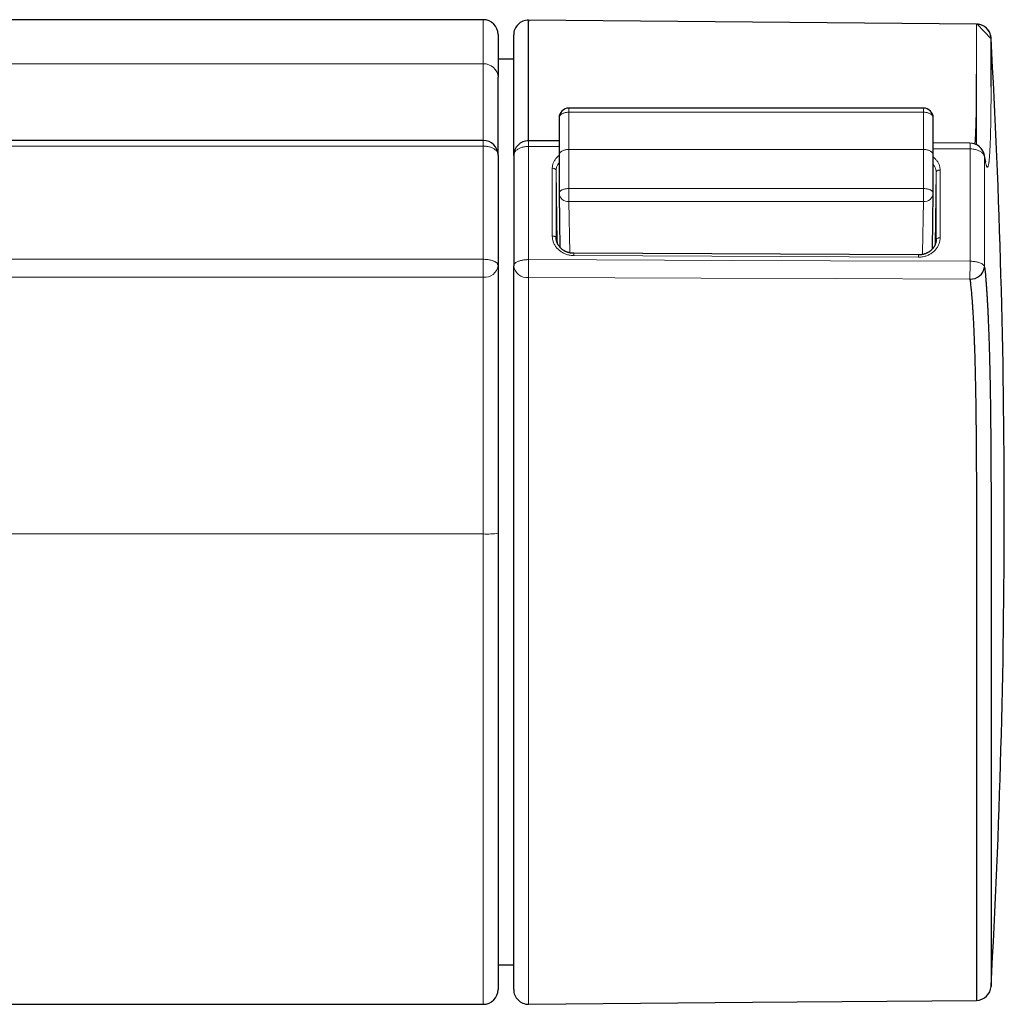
# Model space of a CAD drawing. Header units: millimetres. Extents: x 8 to 717, y 12 to 440.
# Tile 149 of 159: x 443 to 493, y 363 to 413. Entities that reach past the tile are written whole.
import ezdxf

# ---------------------------------------------------------------- set-up
doc = ezdxf.new("R2010")
doc.units = ezdxf.units.MM

msp = doc.modelspace()

# ---------------------------------------------------------------- linework, layer by layer
at = {"color": 7, "linetype": 'Continuous', "lineweight": 30}
for p, q in [((466.505, 413.18), (398.12, 413.18)), ((491.531, 412.957), (491.531, 412.957)), ((467.255, 412.43), (467.255, 410.256)), ((468.045, 411.174), (467.255, 411.174)), ((488.841, 408.689), (470.85, 408.689)), ((470.349, 407.024), (468.799, 407.032)), ((491.203, 406.909), (489.341, 406.919)), ((467.255, 406.302), (467.255, 400.693)), ((468.045, 406.282), (468.045, 400.677)), ((467.255, 405.798), (467.255, 405.798)), ((468.045, 405.779), (468.045, 405.779)), ((489.293, 401.53), (489.341, 404.366)), ((470.203, 402.101), (470.204, 402.093)), ((470.389, 402.064), (470.389, 401.627)), ((489.302, 401.54), (489.302, 402.064)), ((489.485, 402.001), (489.486, 402.01)), ((470.255, 401.891), (470.255, 401.843)), ((488.596, 401.236), (471.096, 401.316)), ((467.255, 387.099), (467.255, 363.93)), ((467.255, 365.187), (468.045, 365.187)), ((393.191, 363.18), (466.505, 363.18)), ((468.802, 363.183), (468.802, 363.183))]:
    msp.add_line(p, q, dxfattribs=at)
at = {"color": 252, "linetype": 'Continuous', "lineweight": 0}
for p, q in [((466.505, 413.18), (466.505, 410.939)), ((400.717, 410.939), (451.408, 410.939)), ((458.102, 410.939), (451.408, 410.939)), ((458.102, 410.939), (466.505, 410.939)), ((470.85, 408.482), (470.85, 408.689)), ((488.841, 408.689), (488.841, 408.482)), ((488.841, 408.482), (470.85, 408.482)), ((466.505, 406.763), (466.505, 401.012)), ((470.349, 406.735), (468.802, 406.743)), ((470.85, 406.587), (488.841, 406.587)), ((491.206, 406.619), (489.341, 406.63)), ((470.203, 405.522), (470.252, 401.849)), ((489.437, 401.759), (489.486, 405.431)), ((470.85, 403.945), (470.85, 404.603)), ((470.85, 404.603), (488.841, 404.603)), ((488.841, 404.603), (488.841, 403.945)), ((488.841, 403.945), (470.85, 403.945)), ((470.85, 403.945), (470.894, 401.338)), ((470.203, 402.089), (470.203, 402.101)), ((470.204, 402.093), (470.208, 402.022)), ((489.483, 401.954), (489.485, 402.001)), ((489.486, 402.01), (489.485, 401.983)), ((488.597, 401.123), (471.097, 401.202)), ((451.409, 387.065), (400.717, 387.065)), ((451.409, 387.065), (458.102, 387.065)), ((466.505, 387.065), (458.102, 387.065)), ((466.505, 387.065), (466.505, 363.18)), ((491.531, 363.382), (491.531, 363.382))]:
    msp.add_line(p, q, dxfattribs=at)
at = {"color": 7, "linetype": 'Continuous', "lineweight": 30, "flags": 128}
for points in [[(491.531, 412.957), (480.164, 413.056), (468.802, 413.155)], [(492.273, 412.247), (492.273, 412.259), (492.271, 412.285), (492.265, 412.327), (492.256, 412.373), (492.247, 412.409), (492.236, 412.444), (492.223, 412.481), (492.208, 412.517), (492.19, 412.553), (492.17, 412.589), (492.148, 412.624), (492.125, 412.657), (492.099, 412.69), (492.071, 412.721), (492.042, 412.75), (492.011, 412.778), (491.978, 412.804), (491.944, 412.829), (491.909, 412.851), (491.872, 412.872), (491.834, 412.89), (491.795, 412.907), (491.751, 412.922), (491.707, 412.935), (491.662, 412.944), (491.617, 412.951), (491.572, 412.956), (491.566, 412.956), (491.564, 412.956), (491.563, 412.956), (491.563, 412.956), (491.563, 412.956), (491.562, 412.956), (491.562, 412.956), (491.562, 412.956), (491.562, 412.956), (491.562, 412.956), (491.562, 412.956), (491.562, 412.956), (491.562, 412.956), (492.275, 412.207)], [(466.505, 407.052), (455.324, 407.052), (424.132, 407.052), (408.536, 407.052), (404.638, 407.052), (402.94, 407.052), (401.85, 407.052), (401.286, 407.051), (400.889, 407.051), (400.718, 407.052)], [(470.35, 404.366), (470.375, 402.895), (470.396, 401.618)], [(468.802, 363.182), (480.164, 363.281), (491.531, 363.381)]]:
    msp.add_lwpolyline(points, dxfattribs=at)
at = {"color": 252, "linetype": 'Continuous', "lineweight": 0, "flags": 128}
for points in [[(470.85, 408.482), (470.81, 408.481), (470.771, 408.478), (470.732, 408.474), (470.694, 408.467), (470.657, 408.459), (470.621, 408.45), (470.587, 408.438), (470.554, 408.425), (470.523, 408.411), (470.494, 408.395), (470.468, 408.378), (470.443, 408.36), (470.422, 408.341), (470.403, 408.321), (470.386, 408.3), (470.373, 408.278), (470.362, 408.256), (470.355, 408.233), (470.351, 408.21), (470.35, 408.189)], [(488.841, 408.482), (488.88, 408.481), (488.919, 408.478), (488.958, 408.474), (488.996, 408.467), (489.033, 408.459), (489.069, 408.45), (489.103, 408.438), (489.136, 408.425), (489.167, 408.411), (489.196, 408.395), (489.222, 408.378), (489.247, 408.36), (489.269, 408.341), (489.288, 408.321), (489.304, 408.3), (489.317, 408.278), (489.328, 408.256), (489.335, 408.233), (489.339, 408.21), (489.341, 408.189)], [(466.505, 407.052), (466.505, 407.052), (466.505, 407.05), (466.505, 407.044), (466.505, 407.036), (466.505, 407.025), (466.505, 407.01), (466.505, 406.993), (466.505, 406.973), (466.505, 406.95), (466.505, 406.925), (466.505, 406.897), (466.505, 406.867), (466.505, 406.834), (466.505, 406.799), (466.505, 406.763)], [(400.717, 406.763), (403.011, 406.763), (411.13, 406.763), (455.43, 406.763), (466.505, 406.763)], [(466.505, 406.763), (466.552, 406.762), (466.599, 406.759), (466.645, 406.754), (466.691, 406.748), (466.737, 406.74), (466.781, 406.73), (466.824, 406.719), (466.866, 406.706), (466.907, 406.691), (466.946, 406.675), (466.983, 406.657), (467.018, 406.638), (467.052, 406.617), (467.083, 406.596), (467.112, 406.573), (467.138, 406.549), (467.162, 406.524), (467.184, 406.498), (467.202, 406.471), (467.218, 406.444), (467.231, 406.416), (467.242, 406.388), (467.249, 406.36), (467.253, 406.331), (467.255, 406.302)], [(468.802, 406.743), (468.754, 406.743), (468.707, 406.74), (468.66, 406.736), (468.614, 406.73), (468.568, 406.722), (468.524, 406.712), (468.48, 406.701), (468.438, 406.688), (468.397, 406.673), (468.357, 406.657), (468.32, 406.639), (468.284, 406.62), (468.251, 406.599), (468.219, 406.578), (468.19, 406.555), (468.163, 406.531), (468.139, 406.506), (468.117, 406.48), (468.098, 406.453), (468.082, 406.426), (468.069, 406.398), (468.059, 406.369), (468.051, 406.341), (468.047, 406.312), (468.045, 406.282)], [(470.35, 406.323), (470.351, 406.344), (470.355, 406.365), (470.362, 406.385), (470.373, 406.405), (470.386, 406.424), (470.403, 406.443), (470.422, 406.461), (470.443, 406.478), (470.468, 406.494), (470.494, 406.51), (470.523, 406.524), (470.554, 406.537), (470.587, 406.548), (470.621, 406.558), (470.657, 406.567), (470.694, 406.574), (470.732, 406.58), (470.771, 406.584), (470.81, 406.586), (470.85, 406.587)], [(488.841, 406.587), (488.88, 406.586), (488.919, 406.584), (488.958, 406.58), (488.996, 406.574), (489.033, 406.567), (489.069, 406.558), (489.103, 406.548), (489.136, 406.537), (489.167, 406.524), (489.196, 406.51), (489.222, 406.494), (489.247, 406.478), (489.269, 406.461), (489.288, 406.443), (489.304, 406.424), (489.317, 406.405), (489.328, 406.385), (489.335, 406.365), (489.34, 406.344), (489.341, 406.323)], [(491.206, 406.619), (491.254, 406.618), (491.303, 406.615), (491.351, 406.61), (491.398, 406.603), (491.445, 406.594), (491.49, 406.583), (491.535, 406.571), (491.577, 406.557), (491.619, 406.541), (491.658, 406.523), (491.696, 406.504), (491.731, 406.484), (491.764, 406.462), (491.795, 406.439), (491.823, 406.414), (491.849, 406.389), (491.872, 406.362), (491.892, 406.335), (491.909, 406.307), (491.923, 406.279), (491.935, 406.249), (491.943, 406.22), (491.948, 406.19)], [(491.948, 406.19), (491.945, 406.234), (491.94, 406.277)], [(470.203, 405.522), (470.201, 405.537), (470.196, 405.551), (470.188, 405.566), (470.176, 405.579), (470.162, 405.591), (470.145, 405.603), (470.125, 405.613), (470.104, 405.621), (470.081, 405.628), (470.056, 405.633), (470.031, 405.636), (470.005, 405.637)], [(489.688, 405.546), (489.661, 405.545), (489.636, 405.542), (489.611, 405.538), (489.587, 405.531), (489.565, 405.523), (489.545, 405.513), (489.528, 405.502), (489.513, 405.489), (489.502, 405.476), (489.493, 405.461), (489.488, 405.446), (489.486, 405.431)], [(470.85, 404.603), (470.81, 404.602), (470.771, 404.6), (470.732, 404.596), (470.694, 404.591), (470.657, 404.585), (470.621, 404.577), (470.587, 404.568), (470.554, 404.558), (470.523, 404.547), (470.494, 404.535), (470.468, 404.522), (470.443, 404.507), (470.422, 404.492), (470.403, 404.477), (470.386, 404.46), (470.373, 404.443), (470.362, 404.426), (470.355, 404.408), (470.351, 404.39), (470.35, 404.374)], [(488.841, 404.603), (488.88, 404.602), (488.919, 404.6), (488.958, 404.596), (488.996, 404.591), (489.033, 404.585), (489.069, 404.577), (489.103, 404.568), (489.136, 404.558), (489.167, 404.547), (489.196, 404.535), (489.222, 404.522), (489.247, 404.507), (489.269, 404.492), (489.288, 404.477), (489.304, 404.46), (489.317, 404.443), (489.328, 404.426), (489.335, 404.408), (489.339, 404.39), (489.341, 404.374)], [(488.795, 401.256), (488.796, 401.333), (488.841, 403.945)], [(470.203, 402.101), (470.201, 402.113), (470.196, 402.125), (470.188, 402.136), (470.176, 402.147), (470.162, 402.157), (470.145, 402.166), (470.125, 402.174), (470.104, 402.181), (470.081, 402.186), (470.056, 402.19), (470.031, 402.192), (470.005, 402.193)], [(489.688, 402.103), (489.661, 402.102), (489.636, 402.1), (489.611, 402.096), (489.587, 402.091), (489.565, 402.084), (489.545, 402.076), (489.528, 402.067), (489.513, 402.057), (489.502, 402.046), (489.493, 402.035), (489.488, 402.023), (489.486, 402.01)], [(400.717, 401.012), (403.132, 401.012), (411.131, 401.012), (455.43, 401.012), (466.505, 401.012)], [(466.505, 400.104), (466.505, 400.135), (466.505, 400.168), (466.505, 400.204), (466.505, 400.241), (466.505, 400.28), (466.505, 400.321), (466.505, 400.363), (466.505, 400.407), (466.505, 400.451), (466.505, 400.497), (466.505, 400.544), (466.505, 400.591), (466.505, 400.639), (466.505, 400.687), (466.505, 400.734), (466.505, 400.782), (466.505, 400.83), (466.505, 400.876), (466.505, 400.922), (466.505, 400.968), (466.505, 401.012)], [(466.505, 401.012), (466.552, 401.011), (466.599, 401.009), (466.645, 401.006), (466.691, 401.002), (466.737, 400.996), (466.781, 400.989), (466.824, 400.981), (466.866, 400.972), (466.907, 400.962), (466.946, 400.951), (466.983, 400.939), (467.018, 400.925), (467.052, 400.911), (467.083, 400.896), (467.112, 400.88), (467.138, 400.864), (467.162, 400.847), (467.184, 400.829), (467.202, 400.811), (467.218, 400.792), (467.231, 400.773), (467.242, 400.753), (467.249, 400.733), (467.253, 400.713), (467.255, 400.693)], [(468.045, 400.677), (468.047, 400.697), (468.051, 400.717), (468.059, 400.737), (468.069, 400.756), (468.082, 400.776), (468.098, 400.795), (468.117, 400.813), (468.139, 400.831), (468.163, 400.848), (468.19, 400.865), (468.219, 400.881), (468.251, 400.896), (468.284, 400.91), (468.32, 400.923), (468.357, 400.935), (468.397, 400.946), (468.438, 400.956), (468.48, 400.965), (468.524, 400.973), (468.568, 400.98), (468.614, 400.985), (468.66, 400.99), (468.707, 400.993), (468.754, 400.994), (468.802, 400.995)], [(468.802, 400.995), (479.154, 400.958), (484.129, 400.941), (491.206, 400.916)], [(491.948, 400.619), (491.943, 400.64), (491.935, 400.66), (491.923, 400.68), (491.909, 400.7), (491.892, 400.719), (491.872, 400.738), (491.849, 400.756), (491.823, 400.774), (491.795, 400.791), (491.764, 400.807), (491.731, 400.822), (491.696, 400.836), (491.658, 400.849), (491.619, 400.861), (491.577, 400.872), (491.535, 400.882), (491.49, 400.891), (491.445, 400.898), (491.398, 400.904), (491.351, 400.909), (491.303, 400.913), (491.254, 400.915), (491.206, 400.916)], [(468.797, 400.088), (477.561, 400.057), (484.381, 400.033), (491.201, 400.008)]]:
    msp.add_lwpolyline(points, dxfattribs=at)
at = {"color": 7, "linetype": 'Continuous', "lineweight": 30}
for centre, radius, start, end in [((466.505, 412.43), 0.75, 0, 90), ((468.795, 412.405), 0.75, 89.5007, 179.9945), ((491.525, 412.207), 0.75, 3.1559, 89.5002), ((61.096, 388.172), 431.849, 356.80328, 3.19605), ((470.85, 408.189), 0.5, 90, 179.9992), ((488.841, 408.189), 0.5, 0.0008, 90), ((466.505, 406.302), 0.75, 0, 90), ((468.795, 406.282), 0.75, 89.6842, 180), ((491.199, 406.159), 0.75, 9.0009, 89.6841), ((470.85, 404.374), 0.5, 180.0007, 180.9713), ((488.841, 404.374), 0.5, 359.0287, 359.9993), ((491.236, 400.727), 0.72, 267.2116, 351.3349), ((491.524, 364.131), 0.75, 270.5003, 356.893), ((466.505, 363.93), 0.75, 270, 0), ((468.795, 363.932), 0.75, 180.1043, 270.4999)]:
    msp.add_arc(centre, radius, start, end, dxfattribs=at)
at = {"color": 252, "linetype": 'Continuous', "lineweight": 0}
for centre, radius, start, end in [((466.537, 410.221), 0.719, 2.8519, 92.5205), ((461.459, 406.826), 7.343, 359.3533, 1.6089), ((483.841, 406.702), 7.365, 359.3537, 1.6068), ((470.814, 404.411), 0.467, 185.5845, 274.3324), ((488.876, 404.411), 0.467, 265.6676, 354.4155), ((468.014, 401.236), 3.083, 359.3673, 1.4821), ((485.781, 401.159), 2.817, 359.2669, 1.5816), ((466.576, 400.786), 0.686, 264.0764, 352.2219), ((468.723, 400.767), 0.683, 187.5959, 276.2276), ((394.159, 400.948), 74.643, 359.3396, 0.0358), ((416.543, 400.869), 74.663, 359.33978, 0.03612), ((466.695, 391.236), 4.175, 267.3931, 277.7098)]:
    msp.add_arc(centre, radius, start, end, dxfattribs=at)
for centre, major_axis, ratio, start_param, end_param in [((468.795, 388.22), (0.003, 30.139), 0.000187, 5.150101, 5.374272), ((470.212, 388.213), (-0.108, 30.139), 0.005864, 0.954387, 1.088458), ((470.412, 388.214), (-0.109, 29.939), 0.005953, 0.954386, 1.088457), ((489.477, 388.125), (0.11, 30.138), 0.005963, 5.194673, 5.328745), ((489.277, 388.126), (0.109, 29.938), 0.005953, 5.194673, 5.328745)]:
    msp.add_ellipse(centre, major_axis=major_axis, ratio=ratio, start_param=start_param, end_param=end_param, dxfattribs=at)
at = {"color": 7, "linetype": 'Continuous', "lineweight": 30}
for points, knots in [([(468.801, 407.032), (468.801, 407.037), (468.801, 407.077), (468.801, 407.158), (468.801, 407.278), (468.801, 407.404), (468.801, 407.55), (468.801, 407.717), (468.801, 407.905), (468.801, 408.104), (468.801, 408.313), (468.801, 408.531), (468.801, 408.784), (468.801, 409.071), (468.802, 409.391), (468.802, 409.71), (468.802, 409.989), (468.802, 410.23), (468.802, 410.432), (468.802, 410.631), (468.802, 410.824), (468.802, 411.011), (468.802, 411.192), (468.802, 411.365), (468.802, 411.53), (468.802, 411.687), (468.802, 411.837), (468.802, 411.979), (468.802, 412.114), (468.802, 412.243), (468.802, 412.366), (468.802, 412.479), (468.802, 412.584), (468.802, 412.681), (468.802, 412.771), (468.802, 412.854), (468.802, 412.929), (468.802, 412.993), (468.802, 413.047), (468.802, 413.09), (468.802, 413.123), (468.802, 413.145), (468.802, 413.156), (468.802, 413.156), (468.802, 413.146), (468.802, 413.124), (468.802, 413.104), (468.802, 413.088), (468.802, 413.087)], [0, 0, 0, 0, 0.002061, 0.017524, 0.03299, 0.048458, 0.063923, 0.084526, 0.10513, 0.125734, 0.147948, 0.170163, 0.192378, 0.224207, 0.256037, 0.287865, 0.319693, 0.340927, 0.362165, 0.383403, 0.404639, 0.425871, 0.447101, 0.468356, 0.489619, 0.510885, 0.532151, 0.553413, 0.574668, 0.596782, 0.618903, 0.641029, 0.663154, 0.685275, 0.707389, 0.731611, 0.755839, 0.780066, 0.804289, 0.828511, 0.852739, 0.876966, 0.901189, 0.925411, 0.949639, 0.973866, 0.998089, 1, 1, 1, 1]), ([(468.045, 406.285), (468.045, 406.298), (468.045, 406.347), (468.045, 406.439), (468.045, 406.562), (468.045, 406.692), (468.045, 406.843), (468.045, 407.016), (468.045, 407.211), (468.045, 407.417), (468.045, 407.634), (468.045, 407.86), (468.045, 408.116), (468.045, 408.401), (468.045, 408.715), (468.045, 409.027), (468.045, 409.3), (468.045, 409.536), (468.045, 409.735), (468.045, 409.93), (468.045, 410.12), (468.045, 410.304), (468.045, 410.482), (468.045, 410.652), (468.045, 410.814), (468.045, 410.969), (468.045, 411.116), (468.045, 411.255), (468.045, 411.389), (468.045, 411.515), (468.045, 411.635), (468.045, 411.747), (468.045, 411.85), (468.045, 411.944), (468.045, 412.032), (468.045, 412.113), (468.045, 412.186), (468.045, 412.248), (468.045, 412.301), (468.045, 412.342), (468.045, 412.374), (468.045, 412.395), (468.045, 412.405), (468.045, 412.404), (468.045, 412.404)], [0, 0, 0, 0, 0.006272, 0.023966, 0.041664, 0.059364, 0.07706, 0.100637, 0.124215, 0.147792, 0.173187, 0.198583, 0.223979, 0.258301, 0.292624, 0.326947, 0.361268, 0.384165, 0.407066, 0.429968, 0.452867, 0.475762, 0.498654, 0.521576, 0.544505, 0.567438, 0.590371, 0.613301, 0.636222, 0.660058, 0.683903, 0.707753, 0.731602, 0.755447, 0.779283, 0.805163, 0.831048, 0.856933, 0.882812, 0.908692, 0.934577, 0.960462, 0.986341, 1, 1, 1, 1]), ([(492.273, 409.762), (492.273, 409.816), (492.273, 409.943), (492.273, 410.134), (492.273, 410.334), (492.273, 410.524), (492.273, 410.705), (492.273, 410.875), (492.273, 411.037), (492.273, 411.188), (492.273, 411.33), (492.273, 411.461), (492.273, 411.583), (492.273, 411.695), (492.273, 411.791), (492.273, 411.875), (492.273, 411.946), (492.273, 412.01), (492.273, 412.067), (492.273, 412.118), (492.273, 412.163), (492.273, 412.194), (492.273, 412.205), (492.273, 412.208)], [0, 0, 0, 0, 0.03809, 0.089693, 0.141308, 0.192922, 0.244525, 0.296129, 0.347743, 0.399357, 0.450961, 0.502564, 0.554178, 0.605793, 0.657396, 0.701659, 0.745933, 0.79021, 0.834484, 0.878748, 0.930352, 0.981967, 1, 1, 1, 1]), ([(467.255, 406.305), (467.255, 406.331), (467.255, 406.392), (467.255, 406.496), (467.255, 406.613), (467.255, 406.75), (467.255, 406.908), (467.255, 407.086), (467.255, 407.276), (467.255, 407.476), (467.255, 407.685), (467.255, 407.915), (467.255, 408.166), (467.255, 408.436), (467.255, 408.706), (467.255, 408.976), (467.255, 409.243), (467.255, 409.506), (467.255, 409.764), (467.255, 410.016), (467.255, 410.176), (467.255, 410.256)], [0, 0, 0, 0, 0.027302, 0.062847, 0.098394, 0.133935, 0.181287, 0.228644, 0.275999, 0.327064, 0.37813, 0.429196, 0.492617, 0.556054, 0.619497, 0.682938, 0.746372, 0.809792, 0.873199, 0.936597, 1, 1, 1, 1]), ([(491.531, 406.83), (491.531, 406.831), (491.531, 406.946), (491.531, 407.167), (491.531, 407.493), (491.531, 407.811), (491.531, 408.12), (491.531, 408.42), (491.531, 408.712), (491.531, 408.995), (491.531, 409.269), (491.531, 409.521), (491.531, 409.753), (491.531, 409.966), (491.531, 410.172), (491.531, 410.319), (491.531, 410.395), (491.531, 410.407)], [0, 0, 0, 0, 0.000596, 0.079945, 0.159292, 0.238657, 0.318022, 0.397369, 0.476717, 0.556082, 0.635448, 0.714796, 0.782857, 0.850934, 0.919017, 0.987094, 1, 1, 1, 1]), ([(470.349, 408.189), (470.349, 408.153), (470.349, 408.04), (470.349, 407.851), (470.349, 407.62), (470.349, 407.388), (470.349, 407.155), (470.349, 406.92), (470.349, 406.683), (470.349, 406.485), (470.349, 406.365), (470.349, 406.325)], [0, 0, 0, 0, 0.060381, 0.185636, 0.310911, 0.4362, 0.561502, 0.686811, 0.812123, 0.937434, 1, 1, 1, 1]), ([(489.341, 406.326), (489.341, 406.327), (489.341, 406.408), (489.341, 406.569), (489.341, 406.806), (489.341, 407.042), (489.341, 407.276), (489.341, 407.509), (489.341, 407.74), (489.341, 407.967), (489.341, 408.116), (489.341, 408.189)], [0, 0, 0, 0, 0.002225, 0.12751, 0.25281, 0.378118, 0.503432, 0.628746, 0.754056, 0.879358, 1, 1, 1, 1]), ([(470.349, 406.326), (470.349, 406.324), (470.349, 406.243), (470.349, 406.082), (470.349, 405.841), (470.349, 405.598), (470.349, 405.354), (470.349, 405.109), (470.349, 404.862), (470.349, 404.618), (470.349, 404.454), (470.349, 404.374)], [0, 0, 0, 0, 0.002178, 0.127417, 0.252669, 0.37793, 0.503196, 0.628463, 0.753724, 0.878978, 1, 1, 1, 1]), ([(489.341, 404.374), (489.341, 404.414), (489.341, 404.537), (489.341, 404.742), (489.341, 404.989), (489.341, 405.235), (489.341, 405.479), (489.341, 405.722), (489.341, 405.964), (489.341, 406.165), (489.341, 406.285), (489.341, 406.326)], [0, 0, 0, 0, 0.060011, 0.185215, 0.31044, 0.435681, 0.560934, 0.686195, 0.81146, 0.936723, 1, 1, 1, 1]), ([(491.991, 405.995), (491.993, 405.992), (491.998, 405.979), (491.999, 405.974), (491.997, 405.982), (491.989, 406.013), (491.977, 406.067), (491.961, 406.15), (491.948, 406.222), (491.941, 406.271), (491.94, 406.277)], [0, 0, 0, 0, 0.037001, 0.144653, 0.271365, 0.41992, 0.588027, 0.77595, 0.972741, 1, 1, 1, 1]), ([(471.096, 401.316), (471.082, 401.316), (471.052, 401.317), (471.006, 401.32), (470.959, 401.326), (470.912, 401.333), (470.865, 401.344), (470.82, 401.356), (470.775, 401.37), (470.731, 401.387), (470.687, 401.406), (470.645, 401.427), (470.603, 401.45), (470.564, 401.474), (470.526, 401.5), (470.49, 401.528), (470.456, 401.557), (470.424, 401.588), (470.394, 401.62), (470.365, 401.654), (470.339, 401.689), (470.314, 401.726), (470.292, 401.763), (470.272, 401.802), (470.255, 401.841), (470.24, 401.881), (470.227, 401.921), (470.217, 401.962), (470.21, 402.003), (470.205, 402.044), (470.203, 402.074), (470.203, 402.091), (470.203, 402.093)], [0, 0, 0, 0, 0.029603, 0.063541, 0.09742, 0.131216, 0.164836, 0.198222, 0.23194, 0.265998, 0.300308, 0.334771, 0.369287, 0.403729, 0.437985, 0.471966, 0.505596, 0.539284, 0.573593, 0.608085, 0.642739, 0.67753, 0.712433, 0.747425, 0.782485, 0.817598, 0.852753, 0.887948, 0.923265, 0.958619, 0.994074, 1, 1, 1, 1]), ([(489.485, 402.001), (489.485, 401.989), (489.485, 401.963), (489.48, 401.923), (489.474, 401.882), (489.464, 401.841), (489.452, 401.801), (489.438, 401.761), (489.421, 401.722), (489.402, 401.683), (489.38, 401.645), (489.356, 401.609), (489.329, 401.573), (489.301, 401.539), (489.27, 401.506), (489.238, 401.475), (489.204, 401.446), (489.169, 401.418), (489.131, 401.392), (489.092, 401.368), (489.052, 401.345), (489.01, 401.325), (488.966, 401.306), (488.922, 401.289), (488.877, 401.275), (488.831, 401.263), (488.784, 401.253), (488.737, 401.245), (488.69, 401.24), (488.643, 401.237), (488.611, 401.237), (488.596, 401.236)], [0, 0, 0, 0, 0.030881, 0.0667158, 0.102453, 0.1380256, 0.1735001, 0.2083898, 0.2435406, 0.2788784, 0.3143204, 0.3497755, 0.3851145, 0.4202391, 0.4550559, 0.4894798, 0.5236892, 0.5573657, 0.5916657, 0.6260262, 0.6604214, 0.6948178, 0.7291793, 0.7634773, 0.7976872, 0.8317899, 0.865786, 0.8995936, 0.9334857, 0.9673987, 1, 1, 1, 1]), ([(467.255, 400.693), (467.255, 400.656), (467.255, 400.58), (467.255, 400.461), (467.255, 400.337), (467.255, 400.204), (467.255, 400.061), (467.255, 399.907), (467.255, 399.748), (467.255, 399.585), (467.255, 399.415), (467.255, 399.24), (467.255, 399.058), (467.255, 398.874), (467.255, 398.685), (467.255, 398.507), (467.255, 398.34), (467.255, 398.185), (467.255, 398.028), (467.255, 397.838), (467.255, 397.614), (467.255, 397.356), (467.255, 397.095), (467.255, 396.833), (467.255, 396.57), (467.255, 396.306), (467.255, 396.041), (467.255, 395.741), (467.255, 395.405), (467.255, 395.035), (467.255, 394.645), (467.255, 394.236), (467.255, 393.807), (467.255, 393.378), (467.255, 392.95), (467.255, 392.426), (467.255, 391.807), (467.255, 391.093), (467.255, 390.438), (467.255, 389.842), (467.255, 389.304), (467.255, 388.766), (467.255, 388.219), (467.255, 387.663), (467.255, 387.287), (467.255, 387.099)], [0, 0, 0, 0, 0.012653, 0.025306, 0.038016, 0.050725, 0.064948, 0.079185, 0.093427, 0.107665, 0.121889, 0.136589, 0.151302, 0.166021, 0.180736, 0.195439, 0.207138, 0.218837, 0.230561, 0.242285, 0.26106, 0.279843, 0.298629, 0.317406, 0.336162, 0.354923, 0.373685, 0.392442, 0.418458, 0.444477, 0.470494, 0.500489, 0.530488, 0.560491, 0.590496, 0.620495, 0.670455, 0.720416, 0.770377, 0.80802, 0.845664, 0.883306, 0.920948, 0.960469, 1, 1, 1, 1]), ([(468.045, 363.933), (468.045, 363.933), (468.045, 363.935), (468.045, 363.948), (468.045, 363.97), (468.045, 363.998), (468.045, 364.033), (468.045, 364.077), (468.045, 364.13), (468.045, 364.196), (468.045, 364.275), (468.045, 364.365), (468.045, 364.465), (468.045, 364.574), (468.045, 364.695), (468.045, 364.825), (468.045, 364.965), (468.045, 365.115), (468.045, 365.275), (468.045, 365.445), (468.045, 365.616), (468.045, 365.786), (468.045, 365.955), (468.045, 366.131), (468.045, 366.314), (468.045, 366.514), (468.045, 366.733), (468.045, 366.972), (468.045, 367.22), (468.045, 367.476), (468.045, 367.742), (468.045, 368.017), (468.045, 368.3), (468.045, 368.592), (468.045, 368.892), (468.045, 369.201), (468.045, 369.517), (468.045, 369.826), (468.045, 370.127), (468.045, 370.417), (468.045, 370.713), (468.045, 371.015), (468.045, 371.338), (468.045, 371.686), (468.045, 372.057), (468.045, 372.435), (468.045, 372.821), (468.045, 373.212), (468.045, 373.61), (468.045, 374.015), (468.045, 374.425), (468.045, 374.842), (468.045, 375.264), (468.045, 375.691), (468.045, 376.104), (468.045, 376.5), (468.045, 376.879), (468.045, 377.262), (468.045, 377.648), (468.045, 378.059), (468.045, 378.495), (468.045, 378.958), (468.045, 379.424), (468.045, 379.894), (468.045, 380.367), (468.045, 380.844), (468.045, 381.325), (468.045, 381.808), (468.045, 382.293), (468.045, 382.782), (468.045, 383.272), (468.045, 383.741), (468.045, 384.189), (468.045, 384.614), (468.045, 385.041), (468.045, 385.468), (468.045, 385.901), (468.045, 386.338), (468.045, 386.779), (468.045, 387.222), (468.045, 387.664), (468.045, 388.143), (468.045, 388.659), (468.045, 389.212), (468.045, 389.765), (468.045, 390.382), (468.045, 391.062), (468.045, 391.807), (468.045, 392.459), (468.045, 393.02), (468.045, 393.488), (468.045, 393.917), (468.045, 394.307), (468.045, 394.658), (468.045, 395.009), (468.045, 395.36), (468.045, 395.712), (468.045, 396.065), (468.045, 396.417), (468.045, 396.74), (468.045, 397.035), (468.045, 397.302), (468.045, 397.566), (468.045, 397.812), (468.045, 398.04), (468.045, 398.249), (468.045, 398.456), (468.045, 398.659), (468.045, 398.862), (468.045, 399.064), (468.045, 399.264), (468.045, 399.459), (468.045, 399.651), (468.045, 399.838), (468.045, 400.02), (468.045, 400.196), (468.045, 400.364), (468.045, 400.525), (468.045, 400.626), (468.045, 400.677)], [0, 0, 0, 0, 0.00861, 0.018397, 0.026791, 0.035187, 0.043584, 0.05198, 0.060375, 0.070165, 0.079957, 0.08975, 0.09954, 0.109331, 0.119123, 0.128916, 0.138706, 0.148496, 0.158289, 0.168081, 0.177872, 0.18627, 0.19467, 0.203071, 0.211471, 0.21987, 0.229657, 0.239446, 0.249236, 0.259023, 0.26881, 0.2786, 0.288389, 0.298176, 0.307964, 0.317753, 0.327542, 0.33733, 0.345725, 0.354122, 0.36252, 0.370918, 0.379313, 0.389098, 0.398885, 0.408672, 0.418458, 0.428243, 0.43803, 0.447817, 0.457603, 0.467388, 0.477175, 0.486962, 0.496747, 0.50514, 0.513535, 0.52193, 0.530325, 0.538717, 0.548505, 0.558295, 0.568084, 0.577872, 0.58766, 0.597449, 0.607239, 0.617027, 0.626814, 0.636604, 0.646394, 0.656181, 0.664576, 0.672974, 0.681372, 0.689769, 0.698164, 0.706794, 0.715426, 0.724059, 0.732692, 0.741323, 0.752102, 0.762882, 0.773662, 0.784442, 0.798965, 0.813487, 0.828009, 0.837139, 0.846268, 0.855398, 0.862247, 0.869098, 0.875948, 0.882797, 0.889734, 0.896674, 0.903612, 0.910548, 0.915903, 0.92126, 0.926617, 0.931972, 0.936334, 0.940699, 0.945065, 0.949429, 0.95379, 0.958326, 0.962865, 0.967403, 0.971938, 0.976601, 0.981269, 0.985937, 0.990599, 0.995295, 1, 1, 1, 1]), ([(491.948, 400.619), (491.952, 400.575), (491.961, 400.486), (491.976, 400.341), (491.99, 400.184), (492.004, 400.016), (492.018, 399.841), (492.032, 399.657), (492.045, 399.466), (492.058, 399.267), (492.071, 399.062), (492.083, 398.859), (492.093, 398.657), (492.104, 398.457), (492.114, 398.254), (492.123, 398.048), (492.133, 397.821), (492.143, 397.573), (492.153, 397.301), (492.163, 397.028), (492.172, 396.735), (492.182, 396.422), (492.191, 396.09), (492.2, 395.757), (492.208, 395.423), (492.215, 395.088), (492.222, 394.752), (492.228, 394.417), (492.234, 394.04), (492.24, 393.621), (492.246, 393.16), (492.252, 392.611), (492.258, 391.973), (492.264, 391.246), (492.267, 390.519), (492.27, 389.792), (492.272, 389.065), (492.273, 388.435), (492.273, 387.902), (492.273, 387.465), (492.274, 387.029), (492.274, 386.593), (492.273, 386.137), (492.273, 385.661), (492.273, 385.165), (492.273, 384.671), (492.273, 384.179), (492.273, 383.688), (492.273, 383.199), (492.273, 382.712), (492.273, 382.227), (492.273, 381.745), (492.273, 381.266), (492.273, 380.79), (492.273, 380.339), (492.273, 379.914), (492.273, 379.513), (492.273, 379.115), (492.273, 378.72), (492.273, 378.307), (492.273, 377.875), (492.273, 377.427), (492.273, 376.983), (492.273, 376.543), (492.273, 376.109), (492.273, 375.68), (492.273, 375.257), (492.273, 374.838), (492.273, 374.426), (492.273, 374.02), (492.273, 373.619), (492.273, 373.244), (492.273, 372.892), (492.273, 372.564), (492.273, 372.241), (492.273, 371.922), (492.273, 371.592), (492.273, 371.25), (492.273, 370.899), (492.273, 370.555), (492.273, 370.219), (492.273, 369.89), (492.273, 369.569), (492.273, 369.256), (492.273, 368.952), (492.273, 368.655), (492.273, 368.367), (492.273, 368.088), (492.273, 367.829), (492.273, 367.591), (492.273, 367.372), (492.273, 367.16), (492.273, 366.954), (492.273, 366.744), (492.273, 366.531), (492.273, 366.317), (492.273, 366.112), (492.273, 365.916), (492.273, 365.73), (492.273, 365.554), (492.273, 365.387), (492.273, 365.231), (492.273, 365.084), (492.273, 364.947), (492.273, 364.819), (492.273, 364.708), (492.273, 364.61), (492.273, 364.525), (492.273, 364.448), (492.273, 364.378), (492.273, 364.312), (492.273, 364.252), (492.273, 364.199), (492.273, 364.156), (492.273, 364.123), (492.273, 364.101), (492.273, 364.09), (492.273, 364.09), (492.273, 364.09)], [0, 0, 0, 0, 0.004158, 0.008321, 0.01289, 0.017463, 0.022036, 0.026605, 0.031308, 0.036016, 0.040724, 0.045428, 0.04976, 0.054094, 0.058431, 0.062767, 0.067099, 0.072633, 0.07817, 0.083708, 0.089243, 0.095846, 0.102452, 0.109058, 0.115662, 0.122258, 0.128856, 0.135454, 0.142051, 0.151081, 0.160113, 0.169144, 0.183406, 0.197669, 0.211932, 0.226194, 0.240457, 0.254719, 0.263286, 0.271854, 0.280421, 0.288988, 0.297553, 0.307335, 0.317119, 0.326902, 0.336684, 0.346465, 0.356249, 0.366032, 0.375814, 0.385595, 0.395379, 0.405163, 0.414944, 0.423336, 0.431729, 0.440124, 0.448517, 0.456909, 0.46669, 0.476472, 0.486255, 0.496036, 0.505816, 0.515599, 0.525382, 0.535162, 0.544943, 0.554726, 0.564508, 0.574289, 0.582678, 0.59107, 0.599462, 0.607853, 0.616243, 0.626026, 0.635812, 0.645598, 0.655382, 0.665165, 0.674951, 0.684737, 0.694521, 0.704304, 0.71409, 0.723876, 0.73366, 0.742052, 0.750446, 0.758841, 0.767235, 0.775627, 0.785413, 0.795201, 0.804988, 0.814774, 0.82456, 0.834347, 0.844135, 0.853921, 0.863706, 0.873494, 0.883282, 0.893067, 0.901461, 0.909857, 0.918253, 0.926649, 0.935042, 0.944824, 0.954607, 0.96439, 0.974172, 0.983953, 0.993736, 1, 1, 1, 1]), ([(491.201, 400.008), (491.206, 399.97), (491.215, 399.894), (491.229, 399.769), (491.244, 399.633), (491.259, 399.488), (491.273, 399.336), (491.287, 399.178), (491.3, 399.012), (491.314, 398.84), (491.326, 398.663), (491.339, 398.47), (491.352, 398.26), (491.365, 398.033), (491.377, 397.802), (491.389, 397.566), (491.4, 397.325), (491.41, 397.08), (491.42, 396.833), (491.429, 396.562), (491.439, 396.267), (491.449, 395.948), (491.457, 395.628), (491.466, 395.271), (491.475, 394.878), (491.484, 394.448), (491.491, 394.014), (491.498, 393.576), (491.504, 393.134), (491.51, 392.595), (491.516, 391.959), (491.521, 391.227), (491.525, 390.494), (491.528, 389.762), (491.53, 389.029), (491.531, 388.394), (491.531, 387.856), (491.531, 387.416), (491.531, 386.977), (491.531, 386.537), (491.531, 386.074), (491.531, 385.587), (491.531, 385.077), (491.531, 384.569), (491.531, 384.062), (491.531, 383.556), (491.531, 383.053), (491.531, 382.552), (491.531, 382.053), (491.531, 381.557), (491.531, 381.063), (491.531, 380.573), (491.531, 380.109), (491.531, 379.671), (491.531, 379.259), (491.531, 378.849), (491.531, 378.442), (491.531, 378.017), (491.531, 377.572), (491.531, 377.111), (491.531, 376.654), (491.531, 376.202), (491.531, 375.755), (491.531, 375.313), (491.531, 374.877), (491.531, 374.446), (491.531, 374.022), (491.531, 373.603), (491.531, 373.191), (491.531, 372.805), (491.531, 372.443), (491.531, 372.105), (491.531, 371.772), (491.531, 371.445), (491.531, 371.104), (491.531, 370.753), (491.531, 370.391), (491.531, 370.037), (491.531, 369.691), (491.531, 369.353), (491.531, 369.022), (491.531, 368.7), (491.531, 368.387), (491.531, 368.081), (491.531, 367.785), (491.531, 367.497), (491.531, 367.231), (491.531, 366.986), (491.531, 366.761), (491.531, 366.542), (491.531, 366.33), (491.531, 366.114), (491.531, 365.895), (491.531, 365.674), (491.531, 365.463), (491.531, 365.262), (491.531, 365.07), (491.531, 364.889), (491.531, 364.717), (491.531, 364.556), (491.531, 364.405), (491.531, 364.264), (491.531, 364.133), (491.531, 364.018), (491.531, 363.918), (491.531, 363.83), (491.531, 363.75), (491.531, 363.678), (491.531, 363.61), (491.531, 363.548), (491.531, 363.494), (491.531, 363.45), (491.531, 363.416), (491.531, 363.394), (491.531, 363.382), (491.531, 363.382), (491.531, 363.382)], [0, 0, 0, 0, 0.003558, 0.007116, 0.011037, 0.014961, 0.018886, 0.022806, 0.026843, 0.030883, 0.034924, 0.038961, 0.043812, 0.048668, 0.053524, 0.058376, 0.063335, 0.068297, 0.073259, 0.078219, 0.084508, 0.090799, 0.097092, 0.103382, 0.111758, 0.120136, 0.128513, 0.137117, 0.145721, 0.154326, 0.168582, 0.182838, 0.197095, 0.211351, 0.225608, 0.239864, 0.248426, 0.256991, 0.265555, 0.274118, 0.282679, 0.292667, 0.302657, 0.312647, 0.322634, 0.332622, 0.342612, 0.352601, 0.362589, 0.372576, 0.382566, 0.392556, 0.402543, 0.411112, 0.419682, 0.428253, 0.436824, 0.445392, 0.455379, 0.465367, 0.475356, 0.485342, 0.495329, 0.505317, 0.515306, 0.525292, 0.535279, 0.545267, 0.555256, 0.565242, 0.573808, 0.582376, 0.590945, 0.599513, 0.608079, 0.618068, 0.62806, 0.638052, 0.648041, 0.658031, 0.668023, 0.678015, 0.688004, 0.697994, 0.707985, 0.717977, 0.727967, 0.736536, 0.745107, 0.753678, 0.762249, 0.770818, 0.780809, 0.790803, 0.800797, 0.810788, 0.82078, 0.830773, 0.840767, 0.850758, 0.86075, 0.870744, 0.880737, 0.890729, 0.899299, 0.907871, 0.916444, 0.925016, 0.933587, 0.943574, 0.953563, 0.963552, 0.973539, 0.983526, 0.993515, 1, 1, 1, 1])]:
    msp.add_open_spline(points, degree=3, knots=knots, dxfattribs=at)
at = {"color": 252, "linetype": 'Continuous', "lineweight": 0}
for points, knots in [([(491.531, 412.957), (491.531, 412.956), (491.531, 412.955), (491.531, 412.94), (491.531, 412.914), (491.531, 412.878), (491.531, 412.832), (491.531, 412.775), (491.531, 412.71), (491.531, 412.64), (491.531, 412.566), (491.531, 412.484), (491.531, 412.394), (491.531, 412.296), (491.531, 412.19), (491.531, 412.071), (491.531, 411.941), (491.531, 411.796), (491.531, 411.642), (491.531, 411.479), (491.531, 411.309), (491.531, 411.13), (491.531, 410.943), (491.531, 410.749), (491.531, 410.548), (491.531, 410.31), (491.53, 410.036), (491.529, 409.723), (491.527, 409.405), (491.524, 409.084), (491.52, 408.762), (491.515, 408.483), (491.51, 408.245), (491.506, 408.054), (491.5, 407.87), (491.495, 407.693), (491.488, 407.522), (491.481, 407.358), (491.472, 407.2), (491.464, 407.064), (491.456, 406.952), (491.45, 406.892), (491.448, 406.865)], [0, 0, 0, 0, 0.023462, 0.049817, 0.076167, 0.102517, 0.128873, 0.155229, 0.181579, 0.20418, 0.226786, 0.249395, 0.272001, 0.294603, 0.317613, 0.340623, 0.365895, 0.391174, 0.416456, 0.441735, 0.467006, 0.491717, 0.516434, 0.541153, 0.565873, 0.590588, 0.625806, 0.661024, 0.696246, 0.731472, 0.766697, 0.801919, 0.824078, 0.846238, 0.867069, 0.887908, 0.908748, 0.929583, 0.950412, 0.971237, 0.986964, 1, 1, 1, 1]), ([(492.273, 412.248), (492.273, 412.248), (492.273, 412.247), (492.273, 412.232), (492.273, 412.208), (492.273, 412.172), (492.273, 412.127), (492.273, 412.072), (492.273, 412.009), (492.273, 411.941), (492.273, 411.869), (492.273, 411.789), (492.273, 411.702), (492.273, 411.609), (492.273, 411.512), (492.273, 411.41), (492.273, 411.301), (492.273, 411.186), (492.273, 411.064), (492.273, 410.936), (492.273, 410.801), (492.273, 410.66), (492.274, 410.513), (492.274, 410.359), (492.274, 410.2), (492.274, 410.016), (492.273, 409.807), (492.273, 409.571), (492.272, 409.29), (492.271, 408.962), (492.268, 408.587), (492.264, 408.211), (492.258, 407.872), (492.252, 407.573), (492.246, 407.315), (492.239, 407.085), (492.231, 406.883), (492.224, 406.708), (492.215, 406.54), (492.207, 406.395), (492.198, 406.27), (492.19, 406.164), (492.181, 406.075), (492.173, 406), (492.166, 405.938), (492.157, 405.881), (492.149, 405.83), (492.139, 405.785), (492.13, 405.748), (492.119, 405.719), (492.108, 405.698), (492.097, 405.686), (492.084, 405.685), (492.072, 405.693), (492.059, 405.711), (492.047, 405.738), (492.035, 405.77), (492.023, 405.809), (492.011, 405.857), (491.998, 405.911), (491.986, 405.971), (491.973, 406.037), (491.961, 406.11), (491.952, 406.163), (491.948, 406.19)], [0, 0, 0, 0, 0.018119, 0.038476, 0.058829, 0.079182, 0.099539, 0.119896, 0.140249, 0.157706, 0.175168, 0.19263, 0.210092, 0.227549, 0.243962, 0.260377, 0.276792, 0.293204, 0.309691, 0.32618, 0.342669, 0.359155, 0.375567, 0.391982, 0.408396, 0.424809, 0.44676, 0.468713, 0.490665, 0.523471, 0.556278, 0.589086, 0.621893, 0.645289, 0.668684, 0.692078, 0.709673, 0.727272, 0.744868, 0.762461, 0.775753, 0.789047, 0.802338, 0.812313, 0.822291, 0.832268, 0.842242, 0.852543, 0.86285, 0.873156, 0.883456, 0.893841, 0.904235, 0.914627, 0.925011, 0.933571, 0.942141, 0.950713, 0.959281, 0.967841, 0.975859, 0.983878, 0.991939, 1, 1, 1, 1]), ([(466.505, 407.053), (466.505, 407.07), (466.505, 407.122), (466.505, 407.213), (466.505, 407.327), (466.505, 407.459), (466.505, 407.611), (466.505, 407.783), (466.505, 407.965), (466.505, 408.157), (466.505, 408.358), (466.505, 408.628), (466.505, 408.968), (466.505, 409.378), (466.505, 409.73), (466.505, 410.025), (466.505, 410.262), (466.505, 410.494), (466.505, 410.721), (466.505, 410.866), (466.505, 410.939)], [0, 0, 0, 0, 0.018464, 0.053284, 0.088107, 0.122922, 0.169309, 0.215699, 0.262088, 0.312163, 0.36224, 0.412316, 0.510245, 0.608177, 0.706107, 0.764885, 0.823669, 0.882452, 0.941229, 1, 1, 1, 1]), ([(470.85, 408.482), (470.85, 408.447), (470.85, 408.266), (470.85, 407.938), (470.85, 407.493), (470.85, 407.043), (470.85, 406.739), (470.85, 406.587)], [0, 0, 0, 0, 0.057407, 0.292907, 0.528407, 0.764203, 1, 1, 1, 1]), ([(488.841, 406.587), (488.841, 406.739), (488.841, 407.043), (488.841, 407.492), (488.841, 407.937), (488.841, 408.266), (488.841, 408.447), (488.841, 408.482)], [0, 0, 0, 0, 0.2355, 0.471, 0.706797, 0.942593, 1, 1, 1, 1]), ([(470.85, 406.587), (470.85, 406.434), (470.85, 406.128), (470.85, 405.663), (470.85, 405.194), (470.85, 404.839), (470.85, 404.641), (470.85, 404.603)], [0, 0, 0, 0, 0.2355, 0.471, 0.706797, 0.942593, 1, 1, 1, 1]), ([(488.841, 404.603), (488.841, 404.641), (488.841, 404.839), (488.841, 405.193), (488.841, 405.663), (488.841, 406.128), (488.841, 406.434), (488.841, 406.587)], [0, 0, 0, 0, 0.057407, 0.292907, 0.528407, 0.764203, 1, 1, 1, 1]), ([(491.206, 400.916), (491.206, 401.018), (491.206, 401.223), (491.206, 401.528), (491.206, 401.832), (491.206, 402.167), (491.206, 402.531), (491.206, 402.925), (491.206, 403.316), (491.206, 403.703), (491.206, 404.088), (491.206, 404.469), (491.206, 404.847), (491.206, 405.216), (491.206, 405.576), (491.206, 405.927), (491.206, 406.276), (491.206, 406.505), (491.206, 406.619)], [0, 0, 0, 0, 0.050721, 0.101442, 0.152189, 0.202936, 0.270091, 0.337253, 0.404415, 0.47157, 0.538966, 0.606369, 0.673773, 0.741168, 0.80585, 0.870531, 0.935265, 1, 1, 1, 1]), ([(470.005, 405.637), (470.006, 405.662), (470.007, 405.713), (470.02, 405.788), (470.039, 405.862), (470.066, 405.934), (470.1, 406.004), (470.142, 406.071), (470.19, 406.134), (470.245, 406.194), (470.298, 406.244), (470.335, 406.272), (470.349, 406.283)], [0, 0, 0, 0, 0.103602, 0.207569, 0.311537, 0.415139, 0.518595, 0.622418, 0.726238, 0.829692, 0.933021, 1, 1, 1, 1]), ([(489.341, 406.198), (489.342, 406.197), (489.367, 406.18), (489.409, 406.142), (489.468, 406.085), (489.52, 406.023), (489.566, 405.958), (489.605, 405.89), (489.637, 405.819), (489.66, 405.749), (489.676, 405.68), (489.686, 405.614), (489.687, 405.569), (489.688, 405.546)], [0, 0, 0, 0, 0.005745, 0.108276, 0.21081, 0.312984, 0.415794, 0.518967, 0.622142, 0.724954, 0.816594, 0.908361, 1, 1, 1, 1]), ([(491.948, 406.19), (491.948, 406.047), (491.948, 405.761), (491.948, 405.324), (491.948, 404.882), (491.948, 404.434), (491.948, 403.98), (491.948, 403.521), (491.948, 403.057), (491.948, 402.584), (491.948, 402.103), (491.948, 401.613), (491.948, 401.119), (491.948, 400.786), (491.948, 400.619), (491.948, 400.619)], [0, 0, 0, 0, 0.082715, 0.165444, 0.248173, 0.330888, 0.413603, 0.496332, 0.57906, 0.661775, 0.746322, 0.830883, 0.915445, 0.999991, 1, 1, 1, 1]), ([(470.349, 405.913), (470.347, 405.91), (470.324, 405.885), (470.292, 405.834), (470.252, 405.761), (470.224, 405.683), (470.207, 405.603), (470.204, 405.549), (470.203, 405.522)], [0, 0, 0, 0, 0.025923, 0.221118, 0.415694, 0.610258, 0.80544, 1, 1, 1, 1]), ([(489.486, 405.431), (489.485, 405.458), (489.482, 405.512), (489.465, 405.592), (489.437, 405.67), (489.398, 405.744), (489.365, 405.795), (489.343, 405.819), (489.341, 405.822)], [0, 0, 0, 0, 0.195114, 0.390228, 0.585047, 0.780482, 0.975299, 1, 1, 1, 1]), ([(471.097, 401.202), (471.066, 401.203), (471.005, 401.205), (470.914, 401.216), (470.824, 401.234), (470.736, 401.258), (470.651, 401.29), (470.569, 401.328), (470.49, 401.371), (470.416, 401.421), (470.347, 401.476), (470.283, 401.536), (470.224, 401.6), (470.172, 401.669), (470.126, 401.742), (470.087, 401.817), (470.055, 401.896), (470.032, 401.973), (470.016, 402.048), (470.007, 402.12), (470.006, 402.169), (470.005, 402.193)], [0, 0, 0, 0, 0.053185, 0.106563, 0.159942, 0.213128, 0.266378, 0.319818, 0.37326, 0.426512, 0.480049, 0.533776, 0.587505, 0.641045, 0.694925, 0.748996, 0.803068, 0.85695, 0.904611, 0.952338, 1, 1, 1, 1]), ([(489.688, 402.103), (489.687, 402.075), (489.685, 402.02), (489.673, 401.938), (489.654, 401.857), (489.627, 401.778), (489.593, 401.701), (489.551, 401.627), (489.503, 401.556), (489.448, 401.489), (489.387, 401.426), (489.321, 401.368), (489.249, 401.316), (489.173, 401.269), (489.093, 401.228), (489.009, 401.193), (488.922, 401.165), (488.837, 401.145), (488.755, 401.132), (488.676, 401.124), (488.623, 401.123), (488.597, 401.123)], [0, 0, 0, 0, 0.053958, 0.108106, 0.162253, 0.216211, 0.270096, 0.324172, 0.378246, 0.432129, 0.485891, 0.539845, 0.593798, 0.647557, 0.701045, 0.754728, 0.808409, 0.861895, 0.907909, 0.953986, 1, 1, 1, 1]), ([(400.718, 400.104), (401.472, 400.104), (402.979, 400.104), (417.054, 400.106), (436.658, 400.104), (457.08, 400.104), (464.934, 400.104), (466.505, 400.104)], [0, 0, 0, 0, 0.034377, 0.068754, 0.641829, 0.928366, 1, 1, 1, 1]), ([(466.505, 400.104), (466.505, 400.061), (466.505, 399.973), (466.505, 399.834), (466.505, 399.684), (466.505, 399.525), (466.505, 399.355), (466.505, 399.179), (466.505, 398.995), (466.505, 398.803), (466.505, 398.604), (466.505, 398.4), (466.505, 398.201), (466.505, 398.007), (466.505, 397.82), (466.505, 397.615), (466.505, 397.391), (466.505, 397.149), (466.505, 396.904), (466.505, 396.631), (466.505, 396.329), (466.505, 395.997), (466.505, 395.66), (466.505, 395.317), (466.505, 394.969), (466.505, 394.595), (466.505, 394.195), (466.505, 393.769), (466.505, 393.342), (466.505, 392.916), (466.505, 392.395), (466.505, 391.779), (466.505, 391.069), (466.505, 390.358), (466.505, 389.645), (466.505, 388.932), (466.505, 388.264), (466.505, 387.642), (466.505, 387.257), (466.505, 387.065)], [0, 0, 0, 0, 0.015257, 0.030522, 0.045779, 0.062, 0.078239, 0.094479, 0.110702, 0.12747, 0.144254, 0.161041, 0.177813, 0.192487, 0.207164, 0.221839, 0.240294, 0.258758, 0.277225, 0.295684, 0.320264, 0.344851, 0.369434, 0.395018, 0.420605, 0.44619, 0.477439, 0.508692, 0.539949, 0.571207, 0.60246, 0.654506, 0.706553, 0.758601, 0.810888, 0.863175, 0.91546, 0.95773, 1, 1, 1, 1]), ([(468.802, 363.183), (468.802, 363.184), (468.802, 363.185), (468.802, 363.199), (468.802, 363.221), (468.802, 363.25), (468.802, 363.286), (468.802, 363.331), (468.802, 363.386), (468.802, 363.454), (468.802, 363.536), (468.802, 363.628), (468.802, 363.731), (468.802, 363.844), (468.802, 363.968), (468.802, 364.102), (468.802, 364.247), (468.802, 364.401), (468.802, 364.566), (468.802, 364.741), (468.802, 364.918), (468.802, 365.094), (468.802, 365.268), (468.802, 365.449), (468.802, 365.637), (468.802, 365.844), (468.802, 366.069), (468.802, 366.316), (468.802, 366.571), (468.802, 366.836), (468.802, 367.11), (468.802, 367.393), (468.802, 367.685), (468.802, 367.986), (468.802, 368.296), (468.802, 368.614), (468.802, 368.94), (468.802, 369.259), (468.802, 369.568), (468.802, 369.868), (468.802, 370.173), (468.802, 370.484), (468.802, 370.818), (468.802, 371.176), (468.802, 371.559), (468.802, 371.949), (468.802, 372.346), (468.802, 372.749), (468.802, 373.16), (468.802, 373.577), (468.802, 374), (468.802, 374.429), (468.802, 374.864), (468.802, 375.305), (468.802, 375.73), (468.802, 376.139), (468.802, 376.53), (468.802, 376.924), (468.802, 377.322), (468.802, 377.746), (468.802, 378.196), (468.802, 378.673), (468.802, 379.153), (468.802, 379.638), (468.802, 380.126), (468.802, 380.618), (468.802, 381.113), (468.802, 381.611), (468.802, 382.112), (468.802, 382.615), (468.802, 383.121), (468.802, 383.605), (468.802, 384.066), (468.802, 384.505), (468.802, 384.944), (468.802, 385.385), (468.802, 385.828), (468.802, 386.273), (468.802, 386.719), (468.802, 387.166), (468.802, 387.614), (468.802, 388.098), (468.802, 388.62), (468.802, 389.179), (468.802, 389.738), (468.802, 390.362), (468.801, 391.05), (468.801, 391.803), (468.801, 392.455), (468.801, 393.007), (468.801, 393.458), (468.801, 393.872), (468.801, 394.247), (468.801, 394.585), (468.801, 394.923), (468.801, 395.262), (468.801, 395.602), (468.801, 395.942), (468.801, 396.28), (468.8, 396.587), (468.8, 396.86), (468.8, 397.102), (468.8, 397.342), (468.8, 397.581), (468.8, 397.819), (468.8, 398.054), (468.799, 398.286), (468.799, 398.498), (468.799, 398.691), (468.799, 398.864), (468.799, 399.033), (468.798, 399.199), (468.798, 399.362), (468.798, 399.52), (468.798, 399.672), (468.797, 399.818), (468.797, 399.957), (468.797, 400.044), (468.797, 400.088)], [0, 0, 0, 0, 0.008632, 0.018625, 0.027197, 0.035771, 0.044345, 0.052918, 0.06149, 0.071487, 0.081487, 0.091486, 0.101484, 0.111481, 0.121481, 0.13148, 0.141477, 0.151475, 0.161474, 0.171474, 0.181471, 0.190047, 0.198625, 0.207203, 0.215781, 0.224357, 0.234351, 0.244347, 0.254344, 0.264338, 0.274332, 0.284329, 0.294325, 0.304319, 0.314314, 0.32431, 0.334306, 0.3443, 0.352873, 0.361448, 0.370024, 0.378598, 0.387171, 0.397163, 0.407157, 0.417152, 0.427143, 0.437136, 0.44713, 0.457124, 0.467116, 0.477108, 0.487102, 0.497096, 0.507088, 0.515658, 0.52423, 0.532803, 0.541375, 0.549945, 0.55994, 0.569937, 0.579934, 0.589928, 0.599923, 0.60992, 0.619916, 0.629911, 0.639905, 0.649902, 0.659899, 0.669894, 0.678466, 0.687041, 0.695617, 0.704192, 0.712765, 0.721408, 0.730054, 0.7387, 0.747346, 0.755991, 0.766788, 0.777585, 0.788382, 0.799179, 0.813724, 0.828269, 0.842814, 0.851527, 0.86024, 0.868953, 0.875491, 0.882029, 0.888567, 0.895103, 0.901722, 0.908344, 0.914964, 0.921582, 0.926386, 0.931192, 0.935997, 0.9408, 0.94569, 0.950584, 0.955478, 0.960367, 0.96426, 0.968157, 0.972053, 0.975946, 0.979949, 0.983955, 0.987962, 0.991964, 0.995982, 1, 1, 1, 1])]:
    msp.add_open_spline(points, degree=3, knots=knots, dxfattribs=at)

doc.saveas('drawing.dxf')
